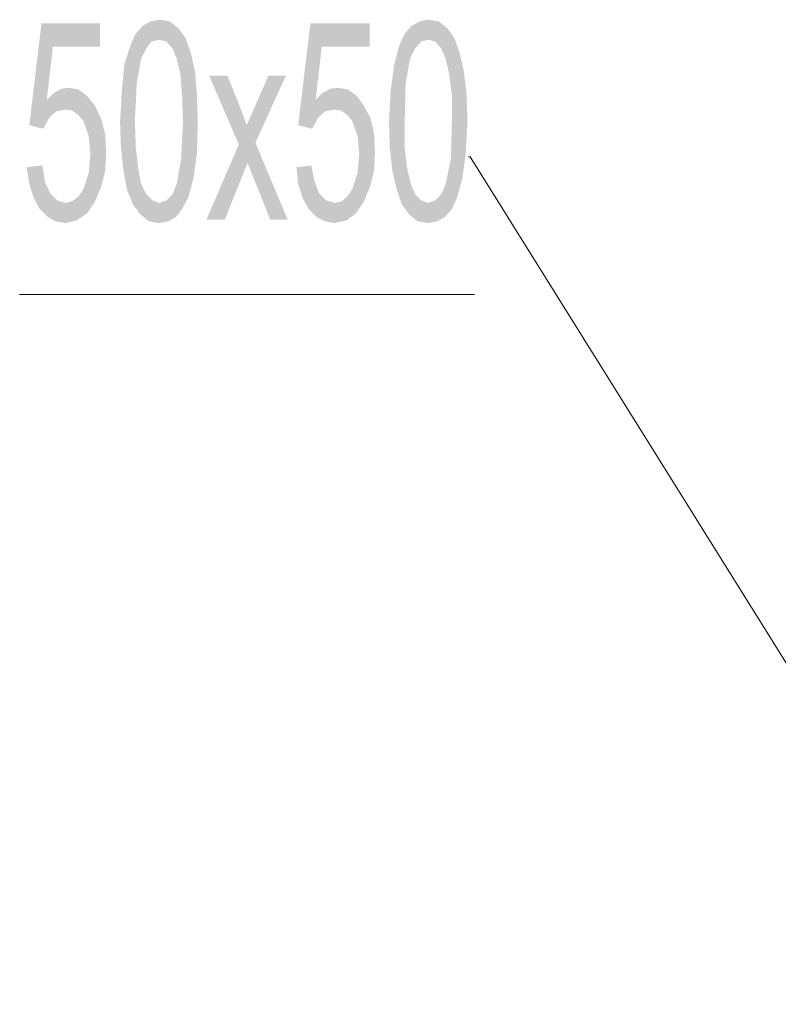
# Model space of a CAD drawing. Header units: millimetres. Extents: x 116 to 15750, y -6945 to 9999.
# Tile 31 of 150: x 4753 to 4846, y -3468 to -3347. Entities that reach past the tile are written whole.
import ezdxf

# ---------------------------------------------------------------- set-up
doc = ezdxf.new("R2010")
doc.units = ezdxf.units.MM
doc.layers.get('0').update_dxf_attribs({"color": 252})

msp = doc.modelspace()

# ---------------------------------------------------------------- hatches: boundary and pattern name
h = msp.add_hatch(color=7)
h.dxf.hatch_style = 2
h.paths.add_polyline_path([(4756.11, -3356.58), (4756.97, -3355.72), (4757.94, -3355.19), (4758.91, -3355.08), (4759.98, -3355.29), (4761.06, -3356.05), (4762.02, -3357.23), (4762.78, -3358.84), (4763.32, -3360.78), (4763.42, -3363.04), (4763.32, -3365.3), (4762.78, -3367.34), (4762.02, -3369.17), (4761.06, -3370.57), (4759.77, -3371.43), (4758.37, -3371.75), (4757.18, -3371.54), (4756.22, -3371), (4755.25, -3370.03), (4754.5, -3368.63), (4753.96, -3366.91), (4753.63, -3364.87), (4755.57, -3364.65), (4755.89, -3366.69), (4756.54, -3368.09), (4757.4, -3368.95), (4758.37, -3369.28), (4759.23, -3369.06), (4759.98, -3368.52), (4760.63, -3367.56), (4761.27, -3365.62), (4761.49, -3363.25), (4761.27, -3360.99), (4760.63, -3359.17), (4759.98, -3358.41), (4759.23, -3357.88), (4758.37, -3357.77), (4757.29, -3357.98), (4756.43, -3358.74), (4755.68, -3360.13), (4753.96, -3359.7), (4755.46, -3347.12), (4762.67, -3347.12), (4762.67, -3350.02), (4756.86, -3350.02)])
h = msp.add_hatch(color=7)
h.dxf.hatch_style = 2
h.paths.add_polyline_path([(4767.94, -3347.44), (4768.91, -3346.9), (4769.98, -3346.69)])
h = msp.add_hatch(color=7)
h.dxf.hatch_style = 2
h.paths.add_polyline_path([(4767.94, -3347.44), (4769.98, -3346.69), (4769.98, -3349.16)])
h = msp.add_hatch(color=7)
h.dxf.hatch_style = 2
h.paths.add_polyline_path([(4769.98, -3346.69), (4771.27, -3346.9), (4772.35, -3347.76)])
h = msp.add_hatch(color=7)
h.dxf.hatch_style = 2
h.paths.add_polyline_path([(4769.98, -3346.69), (4772.35, -3347.76), (4770.84, -3349.38)])
h = msp.add_hatch(color=7)
h.dxf.hatch_style = 2
h.paths.add_polyline_path([(4769.98, -3346.69), (4770.84, -3349.38), (4769.98, -3349.16)])
h = msp.add_hatch(color=7)
h.dxf.hatch_style = 2
h.paths.add_polyline_path([(4789.24, -3356.58), (4790.1, -3355.72), (4791.07, -3355.19), (4792.03, -3355.08), (4793.22, -3355.29), (4794.29, -3356.05), (4795.15, -3357.23), (4796.01, -3358.84), (4796.44, -3360.78), (4796.55, -3363.04), (4796.44, -3365.3), (4795.91, -3367.34), (4795.15, -3369.17), (4794.18, -3370.57), (4793, -3371.43), (4791.6, -3371.75), (4790.42, -3371.54), (4789.34, -3371), (4788.38, -3370.03), (4787.62, -3368.63), (4787.09, -3366.91), (4786.87, -3364.87), (4788.7, -3364.65), (4789.13, -3366.69), (4789.67, -3368.09), (4790.53, -3368.95), (4791.6, -3369.28), (4792.46, -3369.06), (4793.11, -3368.52), (4793.75, -3367.56), (4794.4, -3365.62), (4794.61, -3363.25), (4794.4, -3360.99), (4793.75, -3359.17), (4793.11, -3358.41), (4792.36, -3357.88), (4791.5, -3357.77), (4790.42, -3357.98), (4789.56, -3358.74), (4788.81, -3360.13), (4787.09, -3359.7), (4788.59, -3347.12), (4795.91, -3347.12), (4795.91, -3350.02), (4789.99, -3350.02)])
h = msp.add_hatch(color=7)
h.dxf.hatch_style = 2
h.paths.add_polyline_path([(4801.07, -3347.44), (4802.04, -3346.9), (4803.11, -3346.69)])
h = msp.add_hatch(color=7)
h.dxf.hatch_style = 2
h.paths.add_polyline_path([(4801.07, -3347.44), (4803.11, -3346.69), (4803.11, -3349.16)])
h = msp.add_hatch(color=7)
h.dxf.hatch_style = 2
h.paths.add_polyline_path([(4803.11, -3346.69), (4804.4, -3346.9), (4805.48, -3347.76)])
h = msp.add_hatch(color=7)
h.dxf.hatch_style = 2
h.paths.add_polyline_path([(4803.11, -3346.69), (4805.48, -3347.76), (4803.97, -3349.38)])
h = msp.add_hatch(color=7)
h.dxf.hatch_style = 2
h.paths.add_polyline_path([(4803.11, -3346.69), (4803.97, -3349.38), (4803.11, -3349.16)])
h = msp.add_hatch(color=7)
h.dxf.hatch_style = 2
h.paths.add_polyline_path([(4767.72, -3351.53), (4766.43, -3349.81), (4767.08, -3348.41)])
h = msp.add_hatch(color=7)
h.dxf.hatch_style = 2
h.paths.add_polyline_path([(4767.08, -3348.41), (4767.94, -3347.44), (4769.02, -3349.38)])
h = msp.add_hatch(color=7)
h.dxf.hatch_style = 2
h.paths.add_polyline_path([(4767.08, -3348.41), (4768.37, -3350.24), (4767.72, -3351.53)])
h = msp.add_hatch(color=7)
h.dxf.hatch_style = 2
h.paths.add_polyline_path([(4767.08, -3348.41), (4769.02, -3349.38), (4768.37, -3350.24)])
h = msp.add_hatch(color=7)
h.dxf.hatch_style = 2
h.paths.add_polyline_path([(4767.94, -3347.44), (4769.98, -3349.16), (4769.02, -3349.38)])
h = msp.add_hatch(color=7)
h.dxf.hatch_style = 2
h.paths.add_polyline_path([(4772.35, -3347.76), (4771.6, -3350.24), (4770.84, -3349.38)])
h = msp.add_hatch(color=7)
h.dxf.hatch_style = 2
h.paths.add_polyline_path([(4772.35, -3347.76), (4773.21, -3348.95), (4771.6, -3350.24)])
h = msp.add_hatch(color=7)
h.dxf.hatch_style = 2
h.paths.add_polyline_path([(4800.85, -3351.53), (4799.56, -3349.81), (4800.21, -3348.41)])
h = msp.add_hatch(color=7)
h.dxf.hatch_style = 2
h.paths.add_polyline_path([(4800.21, -3348.41), (4801.07, -3347.44), (4802.25, -3349.38)])
h = msp.add_hatch(color=7)
h.dxf.hatch_style = 2
h.paths.add_polyline_path([(4800.21, -3348.41), (4801.5, -3350.24), (4800.85, -3351.53)])
h = msp.add_hatch(color=7)
h.dxf.hatch_style = 2
h.paths.add_polyline_path([(4800.21, -3348.41), (4802.25, -3349.38), (4801.5, -3350.24)])
h = msp.add_hatch(color=7)
h.dxf.hatch_style = 2
h.paths.add_polyline_path([(4801.07, -3347.44), (4803.11, -3349.16), (4802.25, -3349.38)])
h = msp.add_hatch(color=7)
h.dxf.hatch_style = 2
h.paths.add_polyline_path([(4805.48, -3347.76), (4804.72, -3350.24), (4803.97, -3349.38)])
h = msp.add_hatch(color=7)
h.dxf.hatch_style = 2
h.paths.add_polyline_path([(4805.48, -3347.76), (4806.34, -3348.95), (4804.72, -3350.24)])
h = msp.add_hatch(color=7)
h.dxf.hatch_style = 2
h.paths.add_polyline_path([(4773.21, -3348.95), (4772.13, -3351.53), (4771.6, -3350.24)])
h = msp.add_hatch(color=7)
h.dxf.hatch_style = 2
h.paths.add_polyline_path([(4773.21, -3348.95), (4773.86, -3350.78), (4772.13, -3351.53)])
h = msp.add_hatch(color=7)
h.dxf.hatch_style = 2
h.paths.add_polyline_path([(4806.34, -3348.95), (4805.26, -3351.53), (4804.72, -3350.24)])
h = msp.add_hatch(color=7)
h.dxf.hatch_style = 2
h.paths.add_polyline_path([(4806.34, -3348.95), (4806.98, -3350.78), (4805.26, -3351.53)])
h = msp.add_hatch(color=7)
h.dxf.hatch_style = 2
h.paths.add_polyline_path([(4767.72, -3351.53), (4765.68, -3352.17), (4766.43, -3349.81)])
h = msp.add_hatch(color=7)
h.dxf.hatch_style = 2
h.paths.add_polyline_path([(4773.86, -3350.78), (4772.57, -3353.36), (4772.13, -3351.53)])
h = msp.add_hatch(color=7)
h.dxf.hatch_style = 2
h.paths.add_polyline_path([(4773.86, -3350.78), (4774.39, -3353.14), (4772.57, -3353.36)])
h = msp.add_hatch(color=7)
h.dxf.hatch_style = 2
h.paths.add_polyline_path([(4800.85, -3351.53), (4798.92, -3352.17), (4799.56, -3349.81)])
h = msp.add_hatch(color=7)
h.dxf.hatch_style = 2
h.paths.add_polyline_path([(4806.98, -3350.78), (4805.69, -3353.36), (4805.26, -3351.53)])
h = msp.add_hatch(color=7)
h.dxf.hatch_style = 2
h.paths.add_polyline_path([(4806.98, -3350.78), (4807.52, -3353.14), (4805.69, -3353.36)])
h = msp.add_hatch(color=7)
h.dxf.hatch_style = 2
h.paths.add_polyline_path([(4767.72, -3351.53), (4767.19, -3354.65), (4765.36, -3355.4)])
h = msp.add_hatch(color=7)
h.dxf.hatch_style = 2
h.paths.add_polyline_path([(4767.72, -3351.53), (4765.36, -3355.4), (4765.68, -3352.17)])
h = msp.add_hatch(color=7)
h.dxf.hatch_style = 2
h.paths.add_polyline_path([(4800.85, -3351.53), (4800.32, -3354.65), (4798.49, -3355.4)])
h = msp.add_hatch(color=7)
h.dxf.hatch_style = 2
h.paths.add_polyline_path([(4800.85, -3351.53), (4798.49, -3355.4), (4798.92, -3352.17)])
h = msp.add_hatch(color=7)
h.dxf.hatch_style = 2
h.paths.add_polyline_path([(4774.39, -3353.14), (4772.78, -3355.94), (4772.57, -3353.36)])
h = msp.add_hatch(color=7)
h.dxf.hatch_style = 2
h.paths.add_polyline_path([(4774.39, -3353.14), (4774.61, -3355.94), (4772.78, -3355.94)])
h = msp.add_hatch(color=7)
h.dxf.hatch_style = 2
h.paths.add_polyline_path([(4807.52, -3353.14), (4806.02, -3355.94), (4805.69, -3353.36)])
h = msp.add_hatch(color=7)
h.dxf.hatch_style = 2
h.paths.add_polyline_path([(4807.52, -3353.14), (4807.84, -3355.94), (4806.02, -3355.94)])
h = msp.add_hatch(color=7)
h.dxf.hatch_style = 2
h.paths.add_polyline_path([(4767.19, -3354.65), (4766.97, -3359.27), (4765.14, -3359.27)])
h = msp.add_hatch(color=7)
h.dxf.hatch_style = 2
h.paths.add_polyline_path([(4767.19, -3354.65), (4765.14, -3359.27), (4765.36, -3355.4)])
h = msp.add_hatch(color=7)
h.dxf.hatch_style = 2
h.paths.add_polyline_path([(4785.79, -3371.32), (4783.64, -3371.32), (4780.85, -3364.33), (4778.05, -3371.32), (4775.79, -3371.32), (4779.77, -3362.07), (4776.11, -3353.57), (4778.37, -3353.57), (4780.09, -3357.88), (4780.74, -3359.7), (4783.43, -3353.57), (4785.58, -3353.57), (4781.82, -3361.85)])
h = msp.add_hatch(color=7)
h.dxf.hatch_style = 2
h.paths.add_polyline_path([(4800.32, -3354.65), (4800.21, -3359.27), (4798.27, -3359.27)])
h = msp.add_hatch(color=7)
h.dxf.hatch_style = 2
h.paths.add_polyline_path([(4800.32, -3354.65), (4798.27, -3359.27), (4798.49, -3355.4)])
h = msp.add_hatch(color=7)
h.dxf.hatch_style = 2
h.paths.add_polyline_path([(4772.89, -3359.27), (4772.78, -3355.94), (4774.61, -3355.94)])
h = msp.add_hatch(color=7)
h.dxf.hatch_style = 2
h.paths.add_polyline_path([(4772.89, -3359.27), (4774.61, -3355.94), (4774.72, -3359.27)])
h = msp.add_hatch(color=7)
h.dxf.hatch_style = 2
h.paths.add_polyline_path([(4806.02, -3359.27), (4806.02, -3355.94), (4807.84, -3355.94)])
h = msp.add_hatch(color=7)
h.dxf.hatch_style = 2
h.paths.add_polyline_path([(4806.02, -3359.27), (4807.84, -3355.94), (4807.95, -3359.27)])
h = msp.add_hatch(color=7)
h.dxf.hatch_style = 2
h.paths.add_polyline_path([(4766.97, -3359.27), (4765.25, -3362.5), (4765.14, -3359.27)])
h = msp.add_hatch(color=7)
h.dxf.hatch_style = 2
h.paths.add_polyline_path([(4766.97, -3359.27), (4767.08, -3362.5), (4765.25, -3362.5)])
h = msp.add_hatch(color=7)
h.dxf.hatch_style = 2
h.paths.add_polyline_path([(4772.67, -3363.79), (4772.89, -3359.27), (4774.72, -3359.27)])
h = msp.add_hatch(color=7)
h.dxf.hatch_style = 2
h.paths.add_polyline_path([(4772.67, -3363.79), (4774.72, -3359.27), (4774.61, -3363.15)])
h = msp.add_hatch(color=7)
h.dxf.hatch_style = 2
h.paths.add_polyline_path([(4800.21, -3359.27), (4798.38, -3362.5), (4798.27, -3359.27)])
h = msp.add_hatch(color=7)
h.dxf.hatch_style = 2
h.paths.add_polyline_path([(4800.21, -3359.27), (4800.21, -3362.5), (4798.38, -3362.5)])
h = msp.add_hatch(color=7)
h.dxf.hatch_style = 2
h.paths.add_polyline_path([(4805.91, -3363.79), (4806.02, -3359.27), (4807.95, -3359.27)])
h = msp.add_hatch(color=7)
h.dxf.hatch_style = 2
h.paths.add_polyline_path([(4805.91, -3363.79), (4807.95, -3359.27), (4807.74, -3363.15)])
h = msp.add_hatch(color=7)
h.dxf.hatch_style = 2
h.paths.add_polyline_path([(4765.57, -3365.4), (4765.25, -3362.5), (4767.08, -3362.5)])
h = msp.add_hatch(color=7)
h.dxf.hatch_style = 2
h.paths.add_polyline_path([(4765.57, -3365.4), (4767.08, -3362.5), (4767.4, -3365.08)])
h = msp.add_hatch(color=7)
h.dxf.hatch_style = 2
h.paths.add_polyline_path([(4798.7, -3365.4), (4798.38, -3362.5), (4800.21, -3362.5)])
h = msp.add_hatch(color=7)
h.dxf.hatch_style = 2
h.paths.add_polyline_path([(4798.7, -3365.4), (4800.21, -3362.5), (4800.53, -3365.08)])
h = msp.add_hatch(color=7)
h.dxf.hatch_style = 2
h.paths.add_polyline_path([(4772.13, -3366.91), (4772.67, -3363.79), (4774.61, -3363.15)])
h = msp.add_hatch(color=7)
h.dxf.hatch_style = 2
h.paths.add_polyline_path([(4772.13, -3366.91), (4774.61, -3363.15), (4774.18, -3366.26)])
h = msp.add_hatch(color=7)
h.dxf.hatch_style = 2
h.paths.add_polyline_path([(4805.26, -3366.91), (4805.91, -3363.79), (4807.74, -3363.15)])
h = msp.add_hatch(color=7)
h.dxf.hatch_style = 2
h.paths.add_polyline_path([(4805.26, -3366.91), (4807.74, -3363.15), (4807.31, -3366.26)])
h = msp.add_hatch(color=7)
h.dxf.hatch_style = 2
h.paths.add_polyline_path([(4766, -3367.66), (4765.57, -3365.4), (4767.4, -3365.08)])
h = msp.add_hatch(color=7)
h.dxf.hatch_style = 2
h.paths.add_polyline_path([(4766, -3367.66), (4767.4, -3365.08), (4767.72, -3366.91)])
h = msp.add_hatch(color=7)
h.dxf.hatch_style = 2
h.paths.add_polyline_path([(4799.24, -3367.66), (4798.7, -3365.4), (4800.53, -3365.08)])
h = msp.add_hatch(color=7)
h.dxf.hatch_style = 2
h.paths.add_polyline_path([(4799.24, -3367.66), (4800.53, -3365.08), (4800.96, -3366.91)])
h = msp.add_hatch(color=7)
h.dxf.hatch_style = 2
h.paths.add_polyline_path([(4772.13, -3366.91), (4774.18, -3366.26), (4773.53, -3368.63)])
h = msp.add_hatch(color=7)
h.dxf.hatch_style = 2
h.paths.add_polyline_path([(4805.26, -3366.91), (4807.31, -3366.26), (4806.66, -3368.63)])
h = msp.add_hatch(color=7)
h.dxf.hatch_style = 2
h.paths.add_polyline_path([(4766.76, -3369.49), (4766, -3367.66), (4767.72, -3366.91)])
h = msp.add_hatch(color=7)
h.dxf.hatch_style = 2
h.paths.add_polyline_path([(4766.76, -3369.49), (4767.72, -3366.91), (4768.37, -3368.2)])
h = msp.add_hatch(color=7)
h.dxf.hatch_style = 2
h.paths.add_polyline_path([(4772.78, -3370.03), (4771.6, -3368.2), (4772.13, -3366.91)])
h = msp.add_hatch(color=7)
h.dxf.hatch_style = 2
h.paths.add_polyline_path([(4772.13, -3366.91), (4773.53, -3368.63), (4772.78, -3370.03)])
h = msp.add_hatch(color=7)
h.dxf.hatch_style = 2
h.paths.add_polyline_path([(4799.88, -3369.49), (4799.24, -3367.66), (4800.96, -3366.91)])
h = msp.add_hatch(color=7)
h.dxf.hatch_style = 2
h.paths.add_polyline_path([(4799.88, -3369.49), (4800.96, -3366.91), (4801.5, -3368.2)])
h = msp.add_hatch(color=7)
h.dxf.hatch_style = 2
h.paths.add_polyline_path([(4806.02, -3370.03), (4804.72, -3368.2), (4805.26, -3366.91)])
h = msp.add_hatch(color=7)
h.dxf.hatch_style = 2
h.paths.add_polyline_path([(4805.26, -3366.91), (4806.66, -3368.63), (4806.02, -3370.03)])
h = msp.add_hatch(color=7)
h.dxf.hatch_style = 2
h.paths.add_polyline_path([(4767.62, -3370.67), (4766.76, -3369.49), (4768.37, -3368.2)])
h = msp.add_hatch(color=7)
h.dxf.hatch_style = 2
h.paths.add_polyline_path([(4767.62, -3370.67), (4768.37, -3368.2), (4769.12, -3368.95)])
h = msp.add_hatch(color=7)
h.dxf.hatch_style = 2
h.paths.add_polyline_path([(4769.12, -3368.95), (4768.69, -3371.54), (4767.62, -3370.67)])
h = msp.add_hatch(color=7)
h.dxf.hatch_style = 2
h.paths.add_polyline_path([(4769.12, -3368.95), (4769.98, -3371.75), (4768.69, -3371.54)])
h = msp.add_hatch(color=7)
h.dxf.hatch_style = 2
h.paths.add_polyline_path([(4769.12, -3368.95), (4769.98, -3369.28), (4769.98, -3371.75)])
h = msp.add_hatch(color=7)
h.dxf.hatch_style = 2
h.paths.add_polyline_path([(4772.03, -3371), (4769.98, -3369.28), (4770.84, -3368.95)])
h = msp.add_hatch(color=7)
h.dxf.hatch_style = 2
h.paths.add_polyline_path([(4772.78, -3370.03), (4770.84, -3368.95), (4771.6, -3368.2)])
h = msp.add_hatch(color=7)
h.dxf.hatch_style = 2
h.paths.add_polyline_path([(4772.78, -3370.03), (4772.03, -3371), (4770.84, -3368.95)])
h = msp.add_hatch(color=7)
h.dxf.hatch_style = 2
h.paths.add_polyline_path([(4800.75, -3370.67), (4799.88, -3369.49), (4801.5, -3368.2)])
h = msp.add_hatch(color=7)
h.dxf.hatch_style = 2
h.paths.add_polyline_path([(4800.75, -3370.67), (4801.5, -3368.2), (4802.25, -3368.95)])
h = msp.add_hatch(color=7)
h.dxf.hatch_style = 2
h.paths.add_polyline_path([(4802.25, -3368.95), (4801.82, -3371.54), (4800.75, -3370.67)])
h = msp.add_hatch(color=7)
h.dxf.hatch_style = 2
h.paths.add_polyline_path([(4802.25, -3368.95), (4803.11, -3371.75), (4801.82, -3371.54)])
h = msp.add_hatch(color=7)
h.dxf.hatch_style = 2
h.paths.add_polyline_path([(4802.25, -3368.95), (4803.11, -3369.28), (4803.11, -3371.75)])
h = msp.add_hatch(color=7)
h.dxf.hatch_style = 2
h.paths.add_polyline_path([(4805.16, -3371), (4803.11, -3369.28), (4803.97, -3368.95)])
h = msp.add_hatch(color=7)
h.dxf.hatch_style = 2
h.paths.add_polyline_path([(4806.02, -3370.03), (4803.97, -3368.95), (4804.72, -3368.2)])
h = msp.add_hatch(color=7)
h.dxf.hatch_style = 2
h.paths.add_polyline_path([(4806.02, -3370.03), (4805.16, -3371), (4803.97, -3368.95)])
h = msp.add_hatch(color=7)
h.dxf.hatch_style = 2
h.paths.add_polyline_path([(4772.03, -3371), (4769.98, -3371.75), (4769.98, -3369.28)])
h = msp.add_hatch(color=7)
h.dxf.hatch_style = 2
h.paths.add_polyline_path([(4805.16, -3371), (4803.11, -3371.75), (4803.11, -3369.28)])
h = msp.add_hatch(color=7)
h.dxf.hatch_style = 2
h.paths.add_polyline_path([(4772.03, -3371), (4771.06, -3371.54), (4769.98, -3371.75)])
h = msp.add_hatch(color=7)
h.dxf.hatch_style = 2
h.paths.add_polyline_path([(4805.16, -3371), (4804.19, -3371.54), (4803.11, -3371.75)])

# ---------------------------------------------------------------- linework, layer by layer
at = {"color": 7, "lineweight": 0}
for points in [[(4873.45, -3468.01), (4808.27, -3363.58), (4808.06, -3363.58)], [(4752.77, -3380.57), (4808.81, -3380.57)]]:
    msp.add_lwpolyline(points, dxfattribs=at)

doc.saveas('drawing.dxf')
